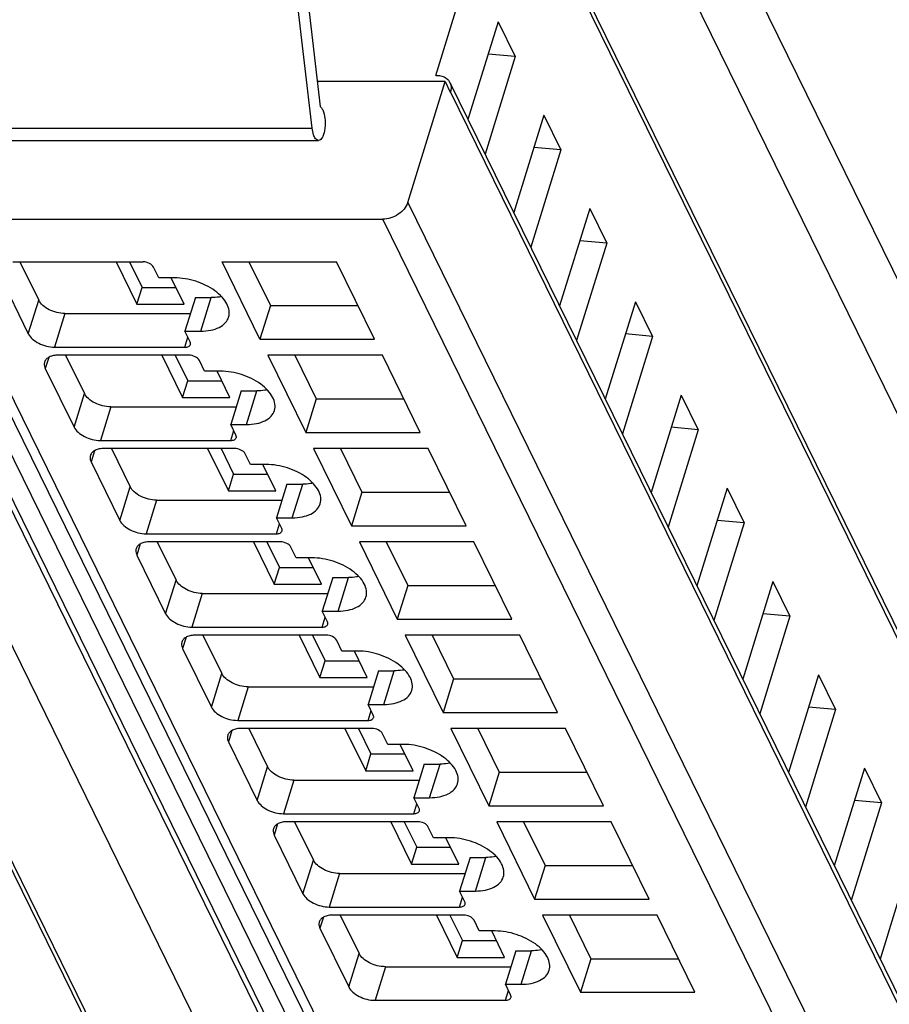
# Model space of a CAD drawing. Header units: millimetres. Extents: x 0 to 841, y 0 to 594.
# Tile 148 of 237: x 549 to 569, y 55 to 78. Entities that reach past the tile are written whole.
import ezdxf

# ---------------------------------------------------------------- set-up
doc = ezdxf.new("R2010")
doc.units = ezdxf.units.MM
doc.header["$LTSCALE"] = 46.255
doc.layers.get('0').update_dxf_attribs({"linetype": 'CONTINUOUS'})

msp = doc.modelspace()

# ---------------------------------------------------------------- linework, layer by layer
at = {"color": 9, "linetype": 'CONTINUOUS'}
for p, q in [((565.17505, 33.68029), (538.40329, 88.23541)), ((588.47789, 33.68029), (561.70613, 88.23541)), ((564.014, 32.90348), (537.24221, 87.45865)), ((539.41006, 87.45865), (566.18185, 32.90348)), ((587.31684, 32.90348), (560.54505, 87.45865)), ((559.133, 37.61283), (537.35301, 81.99579)), ((582.43584, 37.61283), (560.65585, 81.99579)), ((581.26002, 31.51324), (559.17499, 76.5178)), ((547.75191, 75.6697), (555.94935, 75.6697)), ((558.17911, 73.93864), (580.50818, 28.43679)), ((579.92662, 28.04512), (557.59755, 73.54697)), ((547.40131, 72.5524), (568.75424, 29.0397)), ((549.3302, 70.87405), (549.57226, 71.65738)), ((553.35236, 70.93621), (553.59443, 71.71954)), ((550.18531, 71.34657), (549.94325, 70.56325)), ((552.98275, 70.56325), (553.05393, 70.79358)), ((549.80679, 70.32496), (549.72675, 70.06596)), ((550.39784, 68.69842), (550.63991, 69.48174)), ((554.42001, 68.76058), (554.66207, 69.5439)), ((551.25296, 69.17094), (551.01089, 68.38761)), ((554.0504, 68.38761), (554.12158, 68.61795)), ((550.87444, 68.14933), (550.7944, 67.89032)), ((551.46549, 66.52278), (551.70756, 67.30611)), ((555.48765, 66.58494), (555.72972, 67.36827)), ((552.32061, 66.9953), (552.07854, 66.21198)), ((555.11804, 66.21198), (555.18922, 66.44231)), ((551.94208, 65.97369), (551.86204, 65.71469)), ((552.53314, 64.34715), (552.7752, 65.13047)), ((556.5553, 64.40931), (556.79737, 65.19263)), ((553.38825, 64.81967), (553.14619, 64.03634)), ((556.18569, 64.03634), (556.25687, 64.26668)), ((553.00973, 63.79806), (552.92969, 63.53905)), ((553.60078, 62.17151), (553.84285, 62.95484)), ((557.62295, 62.23367), (557.86501, 63.017)), ((554.4559, 62.64403), (554.21383, 61.86071)), ((557.25334, 61.86071), (557.32452, 62.09104)), ((554.07738, 61.62242), (553.99734, 61.36342)), ((558.69059, 60.05804), (558.93266, 60.84137)), ((554.66843, 59.99588), (554.9105, 60.7792)), ((555.52355, 60.4684), (555.28148, 59.68507)), ((558.32098, 59.68507), (558.39216, 59.91541)), ((555.14502, 59.44679), (555.06498, 59.18778)), ((555.73608, 57.82024), (555.97814, 58.60357)), ((559.75824, 57.8824), (560.00031, 58.66573)), ((556.59119, 58.29276), (556.34913, 57.50944)), ((559.38863, 57.50944), (559.45981, 57.73977)), ((556.21267, 57.27115), (556.13263, 57.01215)), ((560.82589, 55.70677), (561.06795, 56.4901)), ((556.80372, 55.64461), (557.04579, 56.42793)), ((557.65884, 56.11713), (557.41677, 55.3338)), ((560.45628, 55.3338), (560.52745, 55.56414))]:
    msp.add_line(p, q, dxfattribs=at)
at = {"color": 7, "linetype": 'CONTINUOUS'}
for p, q in [((538.7544, 87.80143), (565.52618, 33.24627)), ((537.34134, 82.21606), (559.12133, 37.8331)), ((560.64419, 82.21606), (582.42418, 37.8331)), ((558.83307, 76.90163), (560.0434, 80.81827)), ((555.94935, 75.6697), (555.52366, 79.34447)), ((555.82587, 78.84006), (556.13484, 76.17281)), ((560.28773, 78.15015), (559.58476, 75.87535)), ((560.28773, 78.15015), (560.68429, 77.34206)), ((560.68429, 77.34206), (560.05513, 77.39746)), ((560.68429, 77.34206), (559.98132, 75.06725)), ((559.05055, 76.75861), (556.06698, 76.75861)), ((558.17911, 73.93864), (559.05055, 76.75861)), ((558.83883, 76.90163), (558.83307, 76.90163)), ((559.05055, 76.75861), (559.17257, 76.50997)), ((559.16356, 76.73367), (581.24859, 31.72911)), ((559.17257, 76.50997), (559.17499, 76.5178)), ((561.35538, 75.97452), (560.65241, 73.69971)), ((561.35538, 75.97452), (561.75193, 75.16642)), ((547.90121, 75.38375), (556.09865, 75.38375)), ((561.75193, 75.16642), (561.04896, 72.89162)), ((561.75193, 75.16642), (561.12278, 75.22182)), ((562.42302, 73.79888), (561.72006, 71.52408)), ((562.42302, 73.79888), (562.81958, 72.99079)), ((548.11062, 73.54697), (557.59755, 73.54697)), ((562.81958, 72.99079), (562.19042, 73.04619)), ((562.81958, 72.99079), (562.11661, 70.71598)), ((547.07348, 72.72379), (568.42641, 29.21109)), ((548.96711, 72.5524), (552.00662, 72.5524)), ((549.13305, 72.5524), (549.57226, 71.65738)), ((551.37612, 72.5524), (551.86109, 71.56414)), ((551.68935, 72.5524), (551.98212, 71.9558)), ((553.84874, 72.5524), (556.51981, 72.5524)), ((554.73336, 70.74973), (553.84874, 72.5524)), ((554.4752, 72.5524), (554.97543, 71.53306)), ((557.40444, 70.74973), (556.51981, 72.5524)), ((552.37385, 72.17943), (552.25184, 72.42808)), ((548.6591, 72.24159), (549.3302, 70.87405)), ((552.74228, 72.17943), (552.37385, 72.17943)), ((552.96636, 71.56414), (552.66442, 72.17943)), ((551.86109, 71.56414), (551.98212, 71.9558)), ((551.98212, 71.9558), (552.77416, 71.9558)), ((553.226, 71.71954), (552.98394, 70.93621)), ((553.226, 71.71954), (553.59443, 71.71954)), ((551.86109, 71.56414), (552.96636, 71.56414)), ((554.97543, 71.53306), (554.73336, 70.74973)), ((554.97543, 71.53306), (557.02003, 71.53306)), ((563.49067, 71.62325), (562.7877, 69.34844)), ((563.49067, 71.62325), (563.88723, 70.81515)), ((550.18531, 71.34657), (553.11075, 71.34657)), ((552.98394, 70.93621), (553.35236, 70.93621)), ((553.10595, 70.68757), (552.98394, 70.93621)), ((554.73336, 70.74973), (557.40444, 70.74973)), ((563.88723, 70.81515), (563.18426, 68.54035)), ((563.88723, 70.81515), (563.25807, 70.87055)), ((549.94325, 70.56325), (552.98275, 70.56325)), ((553.07426, 70.37676), (550.03476, 70.37676)), ((550.2007, 70.37676), (550.63991, 69.48174)), ((552.44377, 70.37676), (552.92873, 69.3885)), ((552.757, 70.37676), (553.04977, 69.78017)), ((557.58746, 70.37676), (554.91638, 70.37676)), ((554.91638, 70.37676), (555.80101, 68.57409)), ((555.54285, 70.37676), (556.04307, 69.35742)), ((558.47208, 68.57409), (557.58746, 70.37676)), ((549.72675, 70.06596), (550.39784, 68.69842)), ((553.4415, 70.0038), (553.31948, 70.25244)), ((553.80992, 70.0038), (553.4415, 70.0038)), ((554.03401, 69.3885), (553.73206, 70.0038)), ((552.92873, 69.3885), (553.04977, 69.78017)), ((553.04977, 69.78017), (553.84181, 69.78017)), ((552.92873, 69.3885), (554.03401, 69.3885)), ((554.29365, 69.5439), (554.05158, 68.76058)), ((554.29365, 69.5439), (554.66207, 69.5439)), ((556.04307, 69.35742), (555.80101, 68.57409)), ((556.04307, 69.35742), (558.08768, 69.35742)), ((564.55832, 69.44761), (563.85535, 67.17281)), ((564.55832, 69.44761), (564.95487, 68.63952)), ((551.25296, 69.17094), (554.17839, 69.17094)), ((554.05158, 68.76058), (554.42001, 68.76058)), ((554.1736, 68.51193), (554.05158, 68.76058)), ((564.95487, 68.63952), (564.32572, 68.69492)), ((555.80101, 68.57409), (558.47208, 68.57409)), ((564.95487, 68.63952), (564.2519, 66.36471)), ((551.01089, 68.38761), (554.0504, 68.38761)), ((554.14191, 68.20113), (551.10241, 68.20113)), ((551.26834, 68.20113), (551.70756, 67.30611)), ((553.51141, 68.20113), (553.99638, 67.21287)), ((553.82465, 68.20113), (554.11741, 67.60453)), ((558.65511, 68.20113), (555.98403, 68.20113)), ((555.98403, 68.20113), (556.86865, 66.39846)), ((556.6105, 68.20113), (557.11072, 67.18179)), ((559.53973, 66.39846), (558.65511, 68.20113)), ((554.50915, 67.82816), (554.38713, 68.07681)), ((550.7944, 67.89032), (551.46549, 66.52278)), ((554.87757, 67.82816), (554.50915, 67.82816)), ((555.10165, 67.21287), (554.79971, 67.82816)), ((553.99638, 67.21287), (554.11741, 67.60453)), ((554.11741, 67.60453), (554.90945, 67.60453)), ((555.3613, 67.36827), (555.11923, 66.58494)), ((555.3613, 67.36827), (555.72972, 67.36827)), ((565.62596, 67.27198), (564.923, 64.99717)), ((565.62596, 67.27198), (566.02252, 66.46388)), ((553.99638, 67.21287), (555.10165, 67.21287)), ((557.11072, 67.18179), (556.86865, 66.39846)), ((557.11072, 67.18179), (559.15533, 67.18179)), ((552.32061, 66.9953), (555.24604, 66.9953)), ((555.11923, 66.58494), (555.48765, 66.58494)), ((555.24125, 66.3363), (555.11923, 66.58494)), ((556.86865, 66.39846), (559.53973, 66.39846)), ((566.02252, 66.46388), (565.31955, 64.18908)), ((566.02252, 66.46388), (565.39336, 66.51928)), ((552.07854, 66.21198), (555.11804, 66.21198)), ((555.20956, 66.02549), (552.17005, 66.02549)), ((552.33599, 66.02549), (552.7752, 65.13047)), ((554.57906, 66.02549), (555.06403, 65.03723)), ((554.89229, 66.02549), (555.18506, 65.4289)), ((555.57679, 65.65253), (555.45478, 65.90117)), ((559.72275, 66.02549), (557.05168, 66.02549)), ((557.05168, 66.02549), (557.9363, 64.22282)), ((557.67814, 66.02549), (558.17836, 65.00615)), ((560.60738, 64.22282), (559.72275, 66.02549)), ((551.86204, 65.71469), (552.53314, 64.34715)), ((555.94522, 65.65253), (555.57679, 65.65253)), ((556.1693, 65.03723), (555.86736, 65.65253)), ((555.06403, 65.03723), (555.18506, 65.4289)), ((555.18506, 65.4289), (555.9771, 65.4289)), ((555.06403, 65.03723), (556.1693, 65.03723)), ((556.42894, 65.19263), (556.18688, 64.40931)), ((556.42894, 65.19263), (556.79737, 65.19263)), ((558.17836, 65.00615), (557.9363, 64.22282)), ((558.17836, 65.00615), (560.22297, 65.00615)), ((566.69361, 65.09634), (565.99064, 62.82154)), ((566.69361, 65.09634), (567.09017, 64.28825)), ((553.38825, 64.81967), (556.31369, 64.81967)), ((556.18688, 64.40931), (556.5553, 64.40931)), ((556.30889, 64.16066), (556.18688, 64.40931)), ((567.09017, 64.28825), (566.3872, 62.01344)), ((567.09017, 64.28825), (566.46101, 64.34365)), ((557.9363, 64.22282), (560.60738, 64.22282)), ((553.14619, 64.03634), (556.18569, 64.03634)), ((556.2772, 63.84986), (553.2377, 63.84986)), ((553.40364, 63.84986), (553.84285, 62.95484)), ((555.64671, 63.84986), (556.13167, 62.8616)), ((555.95994, 63.84986), (556.25271, 63.25326)), ((560.7904, 63.84986), (558.11932, 63.84986)), ((558.11932, 63.84986), (559.00395, 62.04719)), ((558.74579, 63.84986), (559.24601, 62.83052)), ((561.67502, 62.04719), (560.7904, 63.84986)), ((556.64444, 63.47689), (556.52242, 63.72554)), ((552.92969, 63.53905), (553.60078, 62.17151)), ((557.01286, 63.47689), (556.64444, 63.47689)), ((557.23695, 62.8616), (556.935, 63.47689)), ((556.13167, 62.8616), (556.25271, 63.25326)), ((556.25271, 63.25326), (557.04475, 63.25326)), ((557.49659, 63.017), (557.25452, 62.23367)), ((557.49659, 63.017), (557.86501, 63.017)), ((567.76126, 62.92071), (567.05829, 60.6459)), ((567.76126, 62.92071), (568.15781, 62.11261)), ((556.13167, 62.8616), (557.23695, 62.8616)), ((559.24601, 62.83052), (559.00395, 62.04719)), ((559.24601, 62.83052), (561.29062, 62.83052)), ((554.4559, 62.64403), (557.38133, 62.64403)), ((557.25452, 62.23367), (557.62295, 62.23367)), ((557.37654, 61.98503), (557.25452, 62.23367)), ((559.00395, 62.04719), (561.67502, 62.04719)), ((568.15781, 62.11261), (567.45484, 59.83781)), ((568.15781, 62.11261), (567.52866, 62.16801)), ((554.21383, 61.86071), (557.25334, 61.86071)), ((557.34485, 61.67422), (554.30535, 61.67422)), ((554.47128, 61.67422), (554.9105, 60.7792)), ((556.71435, 61.67422), (557.19932, 60.68596)), ((557.02759, 61.67422), (557.32035, 61.07763)), ((557.71209, 61.30126), (557.59007, 61.5499)), ((561.85805, 61.67422), (559.18697, 61.67422)), ((559.18697, 61.67422), (560.07159, 59.87156)), ((559.81344, 61.67422), (560.31366, 60.65488)), ((562.74267, 59.87156), (561.85805, 61.67422)), ((553.99734, 61.36342), (554.66843, 59.99588)), ((558.08051, 61.30126), (557.71209, 61.30126)), ((558.30459, 60.68596), (558.00265, 61.30126)), ((557.19932, 60.68596), (557.32035, 61.07763)), ((557.32035, 61.07763), (558.11239, 61.07763)), ((558.56424, 60.84137), (558.32217, 60.05804)), ((558.56424, 60.84137), (558.93266, 60.84137)), ((557.19932, 60.68596), (558.30459, 60.68596)), ((560.31366, 60.65488), (560.07159, 59.87156)), ((560.31366, 60.65488), (562.35827, 60.65488)), ((568.8289, 60.74507), (568.12594, 58.47027)), ((568.8289, 60.74507), (569.22546, 59.93698)), ((555.52355, 60.4684), (558.44898, 60.4684)), ((558.32217, 60.05804), (558.69059, 60.05804)), ((558.44419, 59.80939), (558.32217, 60.05804)), ((569.22546, 59.93698), (568.52249, 57.66217)), ((569.22546, 59.93698), (568.5963, 59.99238)), ((560.07159, 59.87156), (562.74267, 59.87156)), ((555.28148, 59.68507), (558.32098, 59.68507)), ((558.41249, 59.49859), (555.37299, 59.49859)), ((555.53893, 59.49859), (555.97814, 58.60357)), ((557.782, 59.49859), (558.26697, 58.51033)), ((558.09523, 59.49859), (558.388, 58.90199)), ((562.92569, 59.49859), (560.25462, 59.49859)), ((560.25462, 59.49859), (561.13924, 57.69592)), ((560.88108, 59.49859), (561.3813, 58.47925)), ((563.81032, 57.69592), (562.92569, 59.49859)), ((558.77973, 59.12562), (558.65772, 59.37427)), ((555.06498, 59.18778), (555.73608, 57.82024)), ((559.14816, 59.12562), (558.77973, 59.12562)), ((559.37224, 58.51033), (559.0703, 59.12562)), ((558.26697, 58.51033), (558.388, 58.90199)), ((558.388, 58.90199), (559.18004, 58.90199)), ((559.63188, 58.66573), (559.38982, 57.8824)), ((559.63188, 58.66573), (560.00031, 58.66573)), ((569.89655, 58.56944), (569.19358, 56.29463)), ((558.26697, 58.51033), (559.37224, 58.51033)), ((561.3813, 58.47925), (561.13924, 57.69592)), ((561.3813, 58.47925), (563.42591, 58.47925)), ((556.59119, 58.29276), (559.51663, 58.29276)), ((559.38982, 57.8824), (559.75824, 57.8824)), ((559.51183, 57.63376), (559.38982, 57.8824)), ((561.13924, 57.69592), (563.81032, 57.69592)), ((556.34913, 57.50944), (559.38863, 57.50944)), ((559.48014, 57.32295), (556.44064, 57.32295)), ((556.60658, 57.32295), (557.04579, 56.42793)), ((558.84964, 57.32295), (559.33461, 56.33469)), ((559.16288, 57.32295), (559.45565, 56.72636)), ((559.84738, 56.94999), (559.72536, 57.19863)), ((563.99334, 57.32295), (561.32226, 57.32295)), ((561.32226, 57.32295), (562.20688, 55.52029)), ((561.94873, 57.32295), (562.44895, 56.30361)), ((564.87796, 55.52029), (563.99334, 57.32295)), ((556.13263, 57.01215), (556.80372, 55.64461)), ((560.2158, 56.94999), (559.84738, 56.94999)), ((560.43989, 56.33469), (560.13794, 56.94999)), ((559.33461, 56.33469), (559.45565, 56.72636)), ((559.45565, 56.72636), (560.24769, 56.72636)), ((560.69953, 56.4901), (560.45746, 55.70677)), ((560.69953, 56.4901), (561.06795, 56.4901)), ((559.33461, 56.33469), (560.43989, 56.33469)), ((562.44895, 56.30361), (562.20688, 55.52029)), ((562.44895, 56.30361), (564.49356, 56.30361)), ((557.65884, 56.11713), (560.58427, 56.11713)), ((560.45746, 55.70677), (560.82589, 55.70677)), ((560.57948, 55.45812), (560.45746, 55.70677)), ((557.41677, 55.3338), (560.45628, 55.3338)), ((562.20688, 55.52029), (564.87796, 55.52029))]:
    msp.add_line(p, q, dxfattribs=at)
for centre, radius, start, end in [((558.93549, 76.62174), 0.25405, 26.13953, 28.651716), ((558.93398, 76.62104), 0.25571, 20.378799, 26.132367)]:
    msp.add_arc(centre, radius, start, end, dxfattribs=at)
for points, knots in [([(558.84228, 76.90163), (558.8691, 76.90181), (558.96618, 76.89475), (559.06379, 76.85322), (559.11376, 76.80308)], [0, 0, 0, 0, 0.27475204, 1, 1, 1, 1]), ([(559.17369, 76.71009), (559.17912, 76.69548), (559.19624, 76.63271), (559.18952, 76.56481), (559.17499, 76.5178)], [0, 0, 0, 0, 0.24049099, 1, 1, 1, 1]), ([(556.19548, 76.09708), (556.22613, 76.03462), (556.24923, 75.92383), (556.2567, 75.7734), (556.24889, 75.6555), (556.22676, 75.54784), (556.19273, 75.45123), (556.13753, 75.38375), (556.09865, 75.38376)], [0, 0, 0, 0, 0.27031636, 0.42849814, 0.58563937, 0.72925847, 0.84897904, 1, 1, 1, 1]), ([(556.13484, 76.17281), (556.14066, 76.16924), (556.16648, 76.14898), (556.18413, 76.12021), (556.19548, 76.09708)], [0, 0, 0, 0, 0.20946324, 1, 1, 1, 1]), ([(556.00183, 75.47042), (555.99522, 75.48388), (555.96895, 75.54771), (555.95555, 75.61618), (555.94935, 75.6697)], [0, 0, 0, 0, 0.21767694, 1, 1, 1, 1]), ([(556.09865, 75.38376), (556.08979, 75.38376), (556.04478, 75.39466), (556.01763, 75.43821), (556.00183, 75.47042)], [0, 0, 0, 0, 0.1980752, 1, 1, 1, 1]), ([(558.17911, 73.93864), (558.14428, 73.8259), (557.96897, 73.62743), (557.72384, 73.54697), (557.59755, 73.54697)], [0, 0, 0, 0, 0.48302105, 1, 1, 1, 1]), ([(552.25184, 72.42808), (552.2326, 72.46727), (552.15117, 72.52871), (552.05746, 72.5524), (552.00662, 72.5524)], [0, 0, 0, 0, 0.46198205, 1, 1, 1, 1]), ([(554.00271, 71.26258), (554.01746, 71.31032), (554.02429, 71.41998), (553.96511, 71.58362), (553.84769, 71.74147), (553.61556, 71.94153), (553.24283, 72.1207), (552.90937, 72.17943), (552.74228, 72.17943)], [0, 0, 0, 0, 0.08651326, 0.18324425, 0.2955517, 0.42361951, 0.71069026, 1, 1, 1, 1]), ([(550.18531, 71.34657), (550.0582, 71.34657), (549.86815, 71.39543), (549.66807, 71.52539), (549.59448, 71.61211), (549.57226, 71.65738)], [0, 0, 0, 0, 0.53501664, 0.78777233, 1, 1, 1, 1]), ([(553.83508, 71.74333), (553.81617, 71.73933), (553.73674, 71.72499), (553.6558, 71.71954), (553.59443, 71.71954)], [0, 0, 0, 0, 0.23947121, 1, 1, 1, 1]), ([(553.35236, 70.93621), (553.43063, 70.93621), (553.57808, 70.94866), (553.7762, 71.0109), (553.92719, 71.11437), (553.98734, 71.2128), (554.00271, 71.26258)], [0, 0, 0, 0, 0.30376172, 0.57000494, 0.79777765, 1, 1, 1, 1]), ([(549.3302, 70.87405), (549.35241, 70.82879), (549.426, 70.74206), (549.62608, 70.6121), (549.81614, 70.56325), (549.94325, 70.56325)], [0, 0, 0, 0, 0.21222789, 0.46498369, 1, 1, 1, 1]), ([(552.98275, 70.56325), (553.01194, 70.56325), (553.0641, 70.56921), (553.1064, 70.60779), (553.11282, 70.62852)], [0, 0, 0, 0, 0.57363204, 1, 1, 1, 1]), ([(553.11282, 70.62852), (553.11423, 70.63305), (553.11808, 70.65294), (553.11272, 70.67378), (553.10595, 70.68757)], [0, 0, 0, 0, 0.23585703, 1, 1, 1, 1]), ([(550.03476, 70.37676), (549.99563, 70.37676), (549.92191, 70.37054), (549.82284, 70.33943), (549.74736, 70.28767), (549.71727, 70.23847), (549.70957, 70.21358)], [0, 0, 0, 0, 0.30375974, 0.56999726, 0.79778841, 1, 1, 1, 1]), ([(553.31948, 70.25244), (553.30025, 70.29164), (553.21881, 70.35308), (553.12511, 70.37676), (553.07426, 70.37676)], [0, 0, 0, 0, 0.46198205, 1, 1, 1, 1]), ([(549.70957, 70.21358), (549.70608, 70.20227), (549.69638, 70.15255), (549.70983, 70.10045), (549.72675, 70.06596)], [0, 0, 0, 0, 0.23564532, 1, 1, 1, 1]), ([(555.07036, 69.08695), (555.0851, 69.13469), (555.09193, 69.24435), (555.03276, 69.40799), (554.91534, 69.56583), (554.68321, 69.76589), (554.31048, 69.94506), (553.97701, 70.0038), (553.80992, 70.0038)], [0, 0, 0, 0, 0.08651326, 0.18324425, 0.2955517, 0.42361951, 0.71069026, 1, 1, 1, 1]), ([(554.90272, 69.5677), (554.88382, 69.5637), (554.80438, 69.54936), (554.72344, 69.5439), (554.66207, 69.5439)], [0, 0, 0, 0, 0.23947121, 1, 1, 1, 1]), ([(551.25296, 69.17094), (551.12585, 69.17094), (550.93579, 69.21979), (550.73571, 69.34975), (550.66212, 69.43648), (550.63991, 69.48174)], [0, 0, 0, 0, 0.53501664, 0.78777233, 1, 1, 1, 1]), ([(554.42001, 68.76058), (554.49828, 68.76058), (554.64572, 68.77302), (554.84384, 68.83526), (554.99483, 68.93873), (555.05498, 69.03716), (555.07036, 69.08695)], [0, 0, 0, 0, 0.30376172, 0.57000494, 0.79777765, 1, 1, 1, 1]), ([(550.39784, 68.69842), (550.42006, 68.65315), (550.49365, 68.56642), (550.69373, 68.43646), (550.88378, 68.38761), (551.01089, 68.38761)], [0, 0, 0, 0, 0.21222789, 0.46498369, 1, 1, 1, 1]), ([(554.0504, 68.38761), (554.07959, 68.38761), (554.13174, 68.39357), (554.17405, 68.43216), (554.18047, 68.45289)], [0, 0, 0, 0, 0.57363204, 1, 1, 1, 1]), ([(554.18047, 68.45289), (554.18187, 68.45741), (554.18573, 68.47731), (554.18037, 68.49814), (554.1736, 68.51193)], [0, 0, 0, 0, 0.23585703, 1, 1, 1, 1]), ([(551.10241, 68.20113), (551.06327, 68.20113), (550.98955, 68.1949), (550.89048, 68.16379), (550.81501, 68.11204), (550.78491, 68.06284), (550.77722, 68.03795)], [0, 0, 0, 0, 0.30375974, 0.56999726, 0.79778841, 1, 1, 1, 1]), ([(554.38713, 68.07681), (554.3679, 68.116), (554.28646, 68.17744), (554.19275, 68.20113), (554.14191, 68.20113)], [0, 0, 0, 0, 0.46198205, 1, 1, 1, 1]), ([(550.77722, 68.03795), (550.77372, 68.02663), (550.76402, 67.97691), (550.77747, 67.92481), (550.7944, 67.89032)], [0, 0, 0, 0, 0.23564532, 1, 1, 1, 1]), ([(556.138, 66.91131), (556.15275, 66.95906), (556.15958, 67.06871), (556.10041, 67.23235), (555.98299, 67.3902), (555.75086, 67.59026), (555.37812, 67.76943), (555.04466, 67.82816), (554.87757, 67.82816)], [0, 0, 0, 0, 0.08651326, 0.18324425, 0.2955517, 0.42361951, 0.71069026, 1, 1, 1, 1]), ([(552.32061, 66.9953), (552.1935, 66.9953), (552.00344, 67.04416), (551.80336, 67.17412), (551.72977, 67.26084), (551.70756, 67.30611)], [0, 0, 0, 0, 0.53501664, 0.78777233, 1, 1, 1, 1]), ([(555.97037, 67.39206), (555.95147, 67.38806), (555.87203, 67.37372), (555.79109, 67.36827), (555.72972, 67.36827)], [0, 0, 0, 0, 0.23947121, 1, 1, 1, 1]), ([(555.48765, 66.58494), (555.56593, 66.58494), (555.71337, 66.59739), (555.91149, 66.65963), (556.06248, 66.7631), (556.12263, 66.86153), (556.138, 66.91131)], [0, 0, 0, 0, 0.30376172, 0.57000494, 0.79777765, 1, 1, 1, 1]), ([(551.46549, 66.52278), (551.4877, 66.47752), (551.56129, 66.39079), (551.76137, 66.26083), (551.95143, 66.21198), (552.07854, 66.21198)], [0, 0, 0, 0, 0.21222789, 0.46498369, 1, 1, 1, 1]), ([(555.11804, 66.21198), (555.14723, 66.21198), (555.19939, 66.21794), (555.2417, 66.25653), (555.24812, 66.27725)], [0, 0, 0, 0, 0.57363204, 1, 1, 1, 1]), ([(555.24812, 66.27725), (555.24952, 66.28178), (555.25338, 66.30167), (555.24801, 66.32251), (555.24125, 66.3363)], [0, 0, 0, 0, 0.23585703, 1, 1, 1, 1]), ([(552.17005, 66.02549), (552.13092, 66.02549), (552.0572, 66.01927), (551.95813, 65.98816), (551.88265, 65.9364), (551.85256, 65.8872), (551.84487, 65.86231)], [0, 0, 0, 0, 0.30375974, 0.56999726, 0.79778841, 1, 1, 1, 1]), ([(555.45478, 65.90117), (555.43554, 65.94037), (555.35411, 66.00181), (555.2604, 66.02549), (555.20956, 66.02549)], [0, 0, 0, 0, 0.46198205, 1, 1, 1, 1]), ([(551.84487, 65.86231), (551.84137, 65.851), (551.83167, 65.80128), (551.84512, 65.74918), (551.86204, 65.71469)], [0, 0, 0, 0, 0.23564532, 1, 1, 1, 1]), ([(557.20565, 64.73568), (557.2204, 64.78342), (557.22723, 64.89308), (557.16805, 65.05672), (557.05063, 65.21456), (556.8185, 65.41463), (556.44577, 65.59379), (556.11231, 65.65253), (555.94522, 65.65253)], [0, 0, 0, 0, 0.08651326, 0.18324425, 0.2955517, 0.42361951, 0.71069026, 1, 1, 1, 1]), ([(557.03802, 65.21643), (557.01911, 65.21243), (556.93967, 65.19809), (556.85874, 65.19263), (556.79737, 65.19263)], [0, 0, 0, 0, 0.23947121, 1, 1, 1, 1]), ([(553.38825, 64.81967), (553.26114, 64.81967), (553.07108, 64.86852), (552.871, 64.99848), (552.79742, 65.08521), (552.7752, 65.13047)], [0, 0, 0, 0, 0.53501664, 0.78777233, 1, 1, 1, 1]), ([(556.5553, 64.40931), (556.63357, 64.40931), (556.78102, 64.42175), (556.97914, 64.48399), (557.13013, 64.58746), (557.19028, 64.68589), (557.20565, 64.73568)], [0, 0, 0, 0, 0.30376172, 0.57000494, 0.79777765, 1, 1, 1, 1]), ([(552.53314, 64.34715), (552.55535, 64.30188), (552.62894, 64.21515), (552.82902, 64.08519), (553.01908, 64.03634), (553.14619, 64.03634)], [0, 0, 0, 0, 0.21222789, 0.46498369, 1, 1, 1, 1]), ([(556.18569, 64.03634), (556.21488, 64.03634), (556.26704, 64.0423), (556.30934, 64.08089), (556.31576, 64.10162)], [0, 0, 0, 0, 0.57363204, 1, 1, 1, 1]), ([(556.31576, 64.10162), (556.31716, 64.10615), (556.32102, 64.12604), (556.31566, 64.14687), (556.30889, 64.16066)], [0, 0, 0, 0, 0.23585703, 1, 1, 1, 1]), ([(553.2377, 63.84986), (553.19856, 63.84986), (553.12485, 63.84363), (553.02578, 63.81252), (552.9503, 63.76077), (552.92021, 63.71157), (552.91251, 63.68668)], [0, 0, 0, 0, 0.30375974, 0.56999726, 0.79778841, 1, 1, 1, 1]), ([(556.52242, 63.72554), (556.50319, 63.76473), (556.42175, 63.82617), (556.32805, 63.84986), (556.2772, 63.84986)], [0, 0, 0, 0, 0.46198205, 1, 1, 1, 1]), ([(552.91251, 63.68668), (552.90902, 63.67536), (552.89932, 63.62564), (552.91277, 63.57354), (552.92969, 63.53905)], [0, 0, 0, 0, 0.23564532, 1, 1, 1, 1]), ([(558.2733, 62.56004), (558.28804, 62.60779), (558.29487, 62.71744), (558.2357, 62.88108), (558.11828, 63.03893), (557.88615, 63.23899), (557.51342, 63.41816), (557.17995, 63.47689), (557.01286, 63.47689)], [0, 0, 0, 0, 0.08651326, 0.18324425, 0.2955517, 0.42361951, 0.71069026, 1, 1, 1, 1]), ([(554.4559, 62.64403), (554.32879, 62.64403), (554.13873, 62.69289), (553.93865, 62.82285), (553.86506, 62.90957), (553.84285, 62.95484)], [0, 0, 0, 0, 0.53501664, 0.78777233, 1, 1, 1, 1]), ([(558.10566, 63.04079), (558.08676, 63.03679), (558.00732, 63.02245), (557.92638, 63.017), (557.86501, 63.017)], [0, 0, 0, 0, 0.23947121, 1, 1, 1, 1]), ([(557.62295, 62.23367), (557.70122, 62.23367), (557.84866, 62.24612), (558.04678, 62.30836), (558.19777, 62.41183), (558.25792, 62.51026), (558.2733, 62.56004)], [0, 0, 0, 0, 0.30376172, 0.57000494, 0.79777765, 1, 1, 1, 1]), ([(553.60078, 62.17151), (553.623, 62.12625), (553.69659, 62.03952), (553.89667, 61.90956), (554.08672, 61.86071), (554.21383, 61.86071)], [0, 0, 0, 0, 0.21222789, 0.46498369, 1, 1, 1, 1]), ([(557.25334, 61.86071), (557.28253, 61.86071), (557.33468, 61.86667), (557.37699, 61.90526), (557.38341, 61.92598)], [0, 0, 0, 0, 0.57363204, 1, 1, 1, 1]), ([(557.38341, 61.92598), (557.38481, 61.93051), (557.38867, 61.9504), (557.38331, 61.97124), (557.37654, 61.98503)], [0, 0, 0, 0, 0.23585703, 1, 1, 1, 1]), ([(554.30535, 61.67422), (554.26621, 61.67422), (554.19249, 61.668), (554.09342, 61.63689), (554.01794, 61.58513), (553.98785, 61.53593), (553.98016, 61.51104)], [0, 0, 0, 0, 0.30375974, 0.56999726, 0.79778841, 1, 1, 1, 1]), ([(557.59007, 61.5499), (557.57084, 61.5891), (557.4894, 61.65054), (557.39569, 61.67422), (557.34485, 61.67422)], [0, 0, 0, 0, 0.46198205, 1, 1, 1, 1]), ([(553.98016, 61.51104), (553.97666, 61.49973), (553.96696, 61.45001), (553.98041, 61.39791), (553.99734, 61.36342)], [0, 0, 0, 0, 0.23564532, 1, 1, 1, 1]), ([(559.34094, 60.38441), (559.35569, 60.43215), (559.36252, 60.54181), (559.30335, 60.70545), (559.18593, 60.86329), (558.9538, 61.06336), (558.58106, 61.24252), (558.2476, 61.30126), (558.08051, 61.30126)], [0, 0, 0, 0, 0.08651326, 0.18324425, 0.2955517, 0.42361951, 0.71069026, 1, 1, 1, 1]), ([(559.17331, 60.86516), (559.15441, 60.86116), (559.07497, 60.84682), (558.99403, 60.84137), (558.93266, 60.84137)], [0, 0, 0, 0, 0.23947121, 1, 1, 1, 1]), ([(555.52355, 60.4684), (555.39644, 60.4684), (555.20638, 60.51725), (555.0063, 60.64721), (554.93271, 60.73394), (554.9105, 60.7792)], [0, 0, 0, 0, 0.53501664, 0.78777233, 1, 1, 1, 1]), ([(558.69059, 60.05804), (558.76887, 60.05804), (558.91631, 60.07048), (559.11443, 60.13272), (559.26542, 60.23619), (559.32557, 60.33462), (559.34094, 60.38441)], [0, 0, 0, 0, 0.30376172, 0.57000494, 0.79777765, 1, 1, 1, 1]), ([(554.66843, 59.99588), (554.69064, 59.95061), (554.76423, 59.86388), (554.96431, 59.73392), (555.15437, 59.68507), (555.28148, 59.68507)], [0, 0, 0, 0, 0.21222789, 0.46498369, 1, 1, 1, 1]), ([(558.32098, 59.68507), (558.35017, 59.68507), (558.40233, 59.69103), (558.44464, 59.72962), (558.45106, 59.75035)], [0, 0, 0, 0, 0.57363204, 1, 1, 1, 1]), ([(558.45106, 59.75035), (558.45246, 59.75488), (558.45632, 59.77477), (558.45095, 59.7956), (558.44419, 59.80939)], [0, 0, 0, 0, 0.23585703, 1, 1, 1, 1]), ([(555.37299, 59.49859), (555.33386, 59.49859), (555.26014, 59.49236), (555.16107, 59.46125), (555.08559, 59.4095), (555.0555, 59.3603), (555.04781, 59.33541)], [0, 0, 0, 0, 0.30375974, 0.56999726, 0.79778841, 1, 1, 1, 1]), ([(558.65772, 59.37427), (558.63848, 59.41346), (558.55705, 59.47491), (558.46334, 59.49859), (558.41249, 59.49859)], [0, 0, 0, 0, 0.46198205, 1, 1, 1, 1]), ([(555.04781, 59.33541), (555.04431, 59.32409), (555.03461, 59.27437), (555.04806, 59.22228), (555.06498, 59.18778)], [0, 0, 0, 0, 0.23564532, 1, 1, 1, 1]), ([(560.40859, 58.20877), (560.42334, 58.25652), (560.43017, 58.36617), (560.37099, 58.52981), (560.25357, 58.68766), (560.02144, 58.88772), (559.64871, 59.06689), (559.31525, 59.12562), (559.14816, 59.12562)], [0, 0, 0, 0, 0.08651326, 0.18324425, 0.2955517, 0.42361951, 0.71069026, 1, 1, 1, 1]), ([(556.59119, 58.29276), (556.46408, 58.29276), (556.27402, 58.34162), (556.07394, 58.47158), (556.00036, 58.5583), (555.97814, 58.60357)], [0, 0, 0, 0, 0.53501664, 0.78777233, 1, 1, 1, 1]), ([(560.24096, 58.68953), (560.22205, 58.68552), (560.14261, 58.67118), (560.06167, 58.66573), (560.00031, 58.66573)], [0, 0, 0, 0, 0.23947121, 1, 1, 1, 1]), ([(559.75824, 57.8824), (559.83651, 57.8824), (559.98395, 57.89485), (560.18208, 57.95709), (560.33307, 58.06056), (560.39321, 58.15899), (560.40859, 58.20877)], [0, 0, 0, 0, 0.30376172, 0.57000494, 0.79777765, 1, 1, 1, 1]), ([(555.73608, 57.82024), (555.75829, 57.77498), (555.83188, 57.68825), (556.03196, 57.55829), (556.22202, 57.50944), (556.34913, 57.50944)], [0, 0, 0, 0, 0.21222789, 0.46498369, 1, 1, 1, 1]), ([(559.5187, 57.57471), (559.5201, 57.57924), (559.52396, 57.59913), (559.5186, 57.61997), (559.51183, 57.63376)], [0, 0, 0, 0, 0.23585703, 1, 1, 1, 1]), ([(559.38863, 57.50944), (559.41782, 57.50944), (559.46998, 57.5154), (559.51228, 57.55399), (559.5187, 57.57471)], [0, 0, 0, 0, 0.57363204, 1, 1, 1, 1]), ([(556.44064, 57.32295), (556.4015, 57.32295), (556.32779, 57.31673), (556.22872, 57.28562), (556.15324, 57.23386), (556.12315, 57.18466), (556.11545, 57.15977)], [0, 0, 0, 0, 0.30375974, 0.56999726, 0.79778841, 1, 1, 1, 1]), ([(559.72536, 57.19863), (559.70613, 57.23783), (559.62469, 57.29927), (559.53099, 57.32295), (559.48014, 57.32295)], [0, 0, 0, 0, 0.46198205, 1, 1, 1, 1]), ([(556.11545, 57.15977), (556.11196, 57.14846), (556.10226, 57.09874), (556.1157, 57.04664), (556.13263, 57.01215)], [0, 0, 0, 0, 0.23564532, 1, 1, 1, 1]), ([(561.47624, 56.03314), (561.49098, 56.08088), (561.49781, 56.19054), (561.43864, 56.35418), (561.32122, 56.51202), (561.08909, 56.71209), (560.71635, 56.89125), (560.38289, 56.94999), (560.2158, 56.94999)], [0, 0, 0, 0, 0.08651326, 0.18324425, 0.2955517, 0.42361951, 0.71069026, 1, 1, 1, 1]), ([(561.3086, 56.51389), (561.2897, 56.50989), (561.21026, 56.49555), (561.12932, 56.4901), (561.06795, 56.4901)], [0, 0, 0, 0, 0.23947121, 1, 1, 1, 1]), ([(557.65884, 56.11713), (557.53173, 56.11713), (557.34167, 56.16598), (557.14159, 56.29594), (557.068, 56.38267), (557.04579, 56.42793)], [0, 0, 0, 0, 0.53501664, 0.78777233, 1, 1, 1, 1]), ([(560.82589, 55.70677), (560.90416, 55.70677), (561.0516, 55.71921), (561.24972, 55.78145), (561.40071, 55.88492), (561.46086, 55.98335), (561.47624, 56.03314)], [0, 0, 0, 0, 0.30376172, 0.57000494, 0.79777765, 1, 1, 1, 1]), ([(556.80372, 55.64461), (556.82594, 55.59934), (556.89952, 55.51261), (557.0996, 55.38265), (557.28966, 55.3338), (557.41677, 55.3338)], [0, 0, 0, 0, 0.21222789, 0.46498369, 1, 1, 1, 1]), ([(560.45628, 55.3338), (560.48546, 55.3338), (560.53762, 55.33976), (560.57993, 55.37835), (560.58635, 55.39908)], [0, 0, 0, 0, 0.57363204, 1, 1, 1, 1]), ([(560.58635, 55.39908), (560.58775, 55.40361), (560.59161, 55.4235), (560.58625, 55.44433), (560.57948, 55.45812)], [0, 0, 0, 0, 0.23585703, 1, 1, 1, 1])]:
    msp.add_open_spline(points, degree=3, knots=knots, dxfattribs=at)
msp.add_open_spline([(559.11376, 76.80308), (559.13127, 76.78551), (559.14654, 76.76533), (559.15843, 76.74356)], degree=3, dxfattribs=at)

doc.saveas('drawing.dxf')
